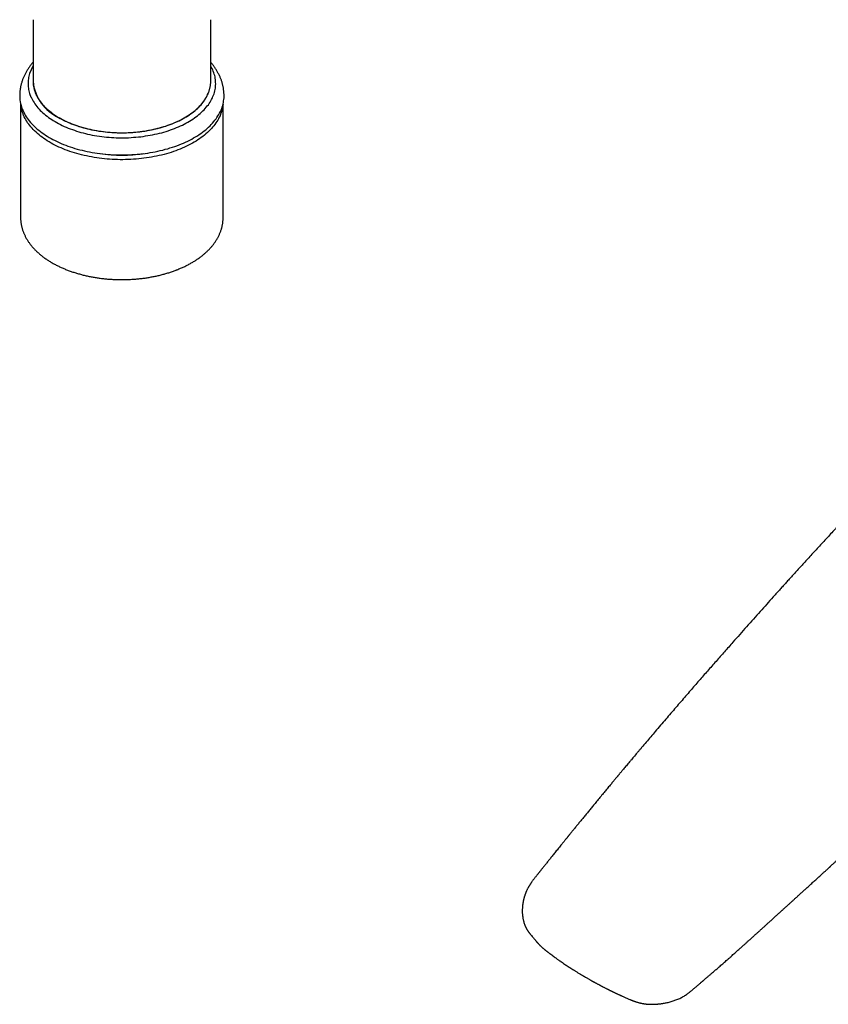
# Model space of a CAD drawing. Header units: millimetres. Extents: x 8 to 784, y 12 to 759.
# Tile 5 of 14: x 573 to 664, y 147 to 257. Entities that reach past the tile are written whole.
import ezdxf

# ---------------------------------------------------------------- set-up
doc = ezdxf.new("R2010")
doc.units = ezdxf.units.MM

msp = doc.modelspace()

# ---------------------------------------------------------------- linework, layer by layer
at = {"color": 7, "linetype": 'Continuous', "lineweight": 30}
for p, q in [((574.25, 257.47), (574.25, 250.53)), ((594.25, 250.53), (594.25, 257.47)), ((572.85, 248.02), (572.85, 235.24)), ((595.65, 235.24), (595.65, 248.02)), ((630.21, 154.6), (630.21, 154.61)), ((630.78, 153.92), (630.78, 153.93))]:
    msp.add_line(p, q, dxfattribs=at)
at = {"color": 7, "linetype": 'Continuous', "lineweight": 30, "flags": 128}
for points in [[(574.02, 248.75), (574.1, 248.59), (574.18, 248.44), (574.27, 248.29), (574.36, 248.14), (574.46, 247.99), (574.57, 247.84), (574.68, 247.7), (574.8, 247.55), (574.93, 247.41), (575.06, 247.27), (575.2, 247.14), (575.35, 247), (575.5, 246.87), (575.66, 246.74), (575.82, 246.61), (575.99, 246.48), (576.17, 246.36), (576.35, 246.24), (576.53, 246.12), (576.73, 246), (576.92, 245.89), (577.12, 245.78), (577.33, 245.68), (577.54, 245.57), (577.76, 245.47), (577.98, 245.38), (578.2, 245.28), (578.43, 245.19), (578.67, 245.11), (578.9, 245.03), (579.14, 244.95), (579.39, 244.87), (579.63, 244.8), (579.88, 244.73), (580.14, 244.67), (580.39, 244.61), (580.65, 244.55), (580.91, 244.5), (581.18, 244.45), (581.44, 244.41), (581.71, 244.37), (581.98, 244.33), (582.25, 244.3), (582.52, 244.27), (582.8, 244.25), (583.07, 244.23), (583.35, 244.21), (583.62, 244.2), (583.9, 244.19), (584.17, 244.19), (584.45, 244.19), (584.73, 244.19), (585, 244.2), (585.28, 244.22), (585.55, 244.24), (585.83, 244.26), (586.1, 244.28), (586.37, 244.31), (586.64, 244.35), (586.91, 244.39), (587.18, 244.43), (587.44, 244.47), (587.7, 244.52), (587.96, 244.58), (588.22, 244.64), (588.48, 244.7), (588.73, 244.76), (588.98, 244.83), (589.22, 244.91), (589.46, 244.98), (589.7, 245.07), (589.94, 245.15), (590.17, 245.24), (590.4, 245.33), (590.62, 245.42), (590.84, 245.52), (591.05, 245.62), (591.26, 245.73), (591.46, 245.83), (591.66, 245.95), (591.86, 246.06), (592.05, 246.18), (592.23, 246.29), (592.41, 246.42), (592.58, 246.54), (592.75, 246.67), (592.91, 246.8), (593.06, 246.93), (593.21, 247.06), (593.36, 247.2), (593.49, 247.34), (593.62, 247.48), (593.75, 247.62), (593.86, 247.77), (593.98, 247.91), (594.08, 248.06), (594.18, 248.21), (594.27, 248.36), (594.35, 248.51), (594.43, 248.67), (594.5, 248.82), (594.56, 248.98), (594.62, 249.13), (594.67, 249.29), (594.71, 249.45), (594.74, 249.61), (594.77, 249.77), (594.79, 249.93), (594.8, 250.08), (594.81, 250.24), (594.8, 250.4), (594.8, 250.56), (594.78, 250.72), (594.76, 250.88), (594.73, 251.04), (594.69, 251.2), (594.64, 251.36), (594.59, 251.51), (594.53, 251.67), (594.47, 251.82), (594.39, 251.98), (594.31, 252.13), (594.25, 252.25)], [(574.57, 249.07), (574.64, 248.93), (574.71, 248.78), (574.8, 248.64), (574.89, 248.5), (574.98, 248.36), (575.08, 248.22), (575.19, 248.08), (575.3, 247.94), (575.42, 247.81), (575.55, 247.68), (575.68, 247.55), (575.82, 247.42), (575.97, 247.29), (576.12, 247.17), (576.27, 247.05), (576.43, 246.93), (576.6, 246.81), (576.77, 246.7), (576.94, 246.58), (577.13, 246.48), (577.31, 246.37), (577.5, 246.27), (577.7, 246.17), (577.9, 246.07), (578.1, 245.97), (578.31, 245.88), (578.53, 245.79), (578.74, 245.71), (578.96, 245.63), (579.19, 245.55), (579.41, 245.47), (579.64, 245.4), (579.88, 245.34), (580.12, 245.27), (580.36, 245.21), (580.6, 245.15), (580.84, 245.1), (581.09, 245.05), (581.34, 245.01), (581.59, 244.96), (581.84, 244.93), (582.1, 244.89), (582.36, 244.86), (582.61, 244.83), (582.87, 244.81), (583.13, 244.79), (583.39, 244.78), (583.65, 244.77), (583.92, 244.76), (584.18, 244.76), (584.44, 244.76), (584.7, 244.76), (584.96, 244.77), (585.22, 244.78), (585.48, 244.8), (585.74, 244.82), (586, 244.85), (586.26, 244.87), (586.51, 244.91), (586.77, 244.94), (587.02, 244.98), (587.27, 245.03), (587.52, 245.07), (587.77, 245.13), (588.01, 245.18), (588.25, 245.24), (588.49, 245.3), (588.72, 245.37), (588.96, 245.44), (589.19, 245.51), (589.41, 245.59), (589.63, 245.67), (589.85, 245.75), (590.07, 245.84), (590.28, 245.93), (590.49, 246.02), (590.69, 246.11), (590.89, 246.21), (591.08, 246.32), (591.27, 246.42), (591.45, 246.53), (591.63, 246.64), (591.8, 246.75), (591.97, 246.87), (592.14, 246.98), (592.3, 247.1), (592.45, 247.23), (592.59, 247.35), (592.74, 247.48), (592.87, 247.61), (593, 247.74), (593.12, 247.87), (593.24, 248.01), (593.35, 248.15), (593.46, 248.28), (593.56, 248.42), (593.65, 248.57), (593.73, 248.71), (593.81, 248.85), (593.89, 249), (593.95, 249.14), (594.01, 249.29), (594.07, 249.44), (594.11, 249.59), (594.15, 249.74), (594.18, 249.89), (594.21, 250.04), (594.23, 250.19), (594.24, 250.34), (594.24, 250.49), (594.25, 250.53)], [(577.17, 246.45), (577.36, 246.34), (577.55, 246.24), (577.75, 246.14), (577.95, 246.04), (578.16, 245.95), (578.37, 245.86), (578.58, 245.77), (578.8, 245.69), (579.02, 245.61), (579.25, 245.53), (579.47, 245.46), (579.71, 245.39), (579.94, 245.32), (580.18, 245.26), (580.42, 245.2), (580.66, 245.14), (580.91, 245.09), (581.15, 245.04), (581.4, 244.99), (581.66, 244.95), (581.91, 244.92), (582.17, 244.88), (582.42, 244.85), (582.68, 244.83), (582.94, 244.81), (583.2, 244.79), (583.46, 244.77), (583.72, 244.76), (583.98, 244.76), (584.25, 244.76), (584.51, 244.76), (584.77, 244.76), (585.03, 244.77), (585.29, 244.79), (585.55, 244.81), (585.81, 244.83), (586.07, 244.85), (586.32, 244.88), (586.58, 244.92), (586.83, 244.95), (587.09, 244.99), (587.34, 245.04), (587.58, 245.09), (587.83, 245.14), (588.07, 245.2), (588.31, 245.26), (588.55, 245.32), (588.78, 245.39), (589.02, 245.46), (589.25, 245.53), (589.47, 245.61), (589.69, 245.69), (589.91, 245.77), (590.12, 245.86), (590.33, 245.95), (590.54, 246.04), (590.74, 246.14), (590.94, 246.24), (591.13, 246.34), (591.32, 246.45), (591.5, 246.56), (591.68, 246.67), (591.85, 246.78), (592.02, 246.9), (592.18, 247.02), (592.34, 247.14), (592.49, 247.26), (592.63, 247.39), (592.77, 247.51), (592.91, 247.64), (593.03, 247.77), (593.16, 247.91), (593.27, 248.04), (593.38, 248.18), (593.48, 248.32), (593.58, 248.46), (593.67, 248.6), (593.76, 248.75), (593.83, 248.89), (593.9, 249.04), (593.97, 249.18), (594.03, 249.33), (594.08, 249.48), (594.12, 249.63), (594.16, 249.78), (594.19, 249.93), (594.21, 250.08), (594.23, 250.23), (594.24, 250.38), (594.25, 250.53)], [(573.12, 247.22), (573.2, 247.05), (573.28, 246.89), (573.38, 246.72), (573.48, 246.56), (573.59, 246.4), (573.71, 246.24), (573.83, 246.08), (573.96, 245.92), (574.1, 245.77), (574.25, 245.62), (574.4, 245.47), (574.56, 245.32), (574.72, 245.17), (574.9, 245.03), (575.07, 244.89), (575.26, 244.75), (575.45, 244.62), (575.65, 244.49), (575.85, 244.36), (576.06, 244.23), (576.27, 244.11), (576.49, 243.99), (576.72, 243.88), (576.95, 243.77), (577.18, 243.66), (577.42, 243.55), (577.67, 243.45), (577.92, 243.35), (578.17, 243.26), (578.43, 243.17), (578.69, 243.08), (578.95, 243), (579.22, 242.92), (579.5, 242.85), (579.77, 242.78), (580.05, 242.71), (580.33, 242.65), (580.62, 242.6), (580.9, 242.54), (581.19, 242.5), (581.48, 242.45), (581.78, 242.41), (582.07, 242.38), (582.37, 242.35), (582.67, 242.32), (582.97, 242.3), (583.27, 242.28), (583.57, 242.27), (583.87, 242.26), (584.17, 242.26), (584.47, 242.26), (584.77, 242.26), (585.07, 242.27), (585.37, 242.29), (585.67, 242.31), (585.97, 242.33), (586.26, 242.36), (586.56, 242.39), (586.85, 242.43), (587.15, 242.47), (587.44, 242.52), (587.72, 242.57), (588.01, 242.62), (588.29, 242.68), (588.57, 242.75), (588.85, 242.81), (589.13, 242.89), (589.4, 242.96), (589.66, 243.04), (589.93, 243.12), (590.19, 243.21), (590.44, 243.3), (590.69, 243.4), (590.94, 243.5), (591.18, 243.6), (591.42, 243.71), (591.65, 243.82), (591.88, 243.93), (592.1, 244.05), (592.32, 244.17), (592.53, 244.29), (592.74, 244.42), (592.94, 244.55), (593.13, 244.68), (593.32, 244.82), (593.5, 244.96), (593.68, 245.1), (593.85, 245.24), (594.01, 245.39), (594.17, 245.54), (594.31, 245.69), (594.46, 245.84), (594.59, 246), (594.72, 246.16), (594.84, 246.31), (594.95, 246.48), (595.06, 246.64), (595.16, 246.8), (595.25, 246.97), (595.33, 247.13), (595.41, 247.3), (595.48, 247.47), (595.54, 247.64), (595.59, 247.81), (595.64, 247.99), (595.67, 248.16), (595.7, 248.33), (595.72, 248.5), (595.74, 248.68), (595.74, 248.85), (595.75, 248.88)], [(595.63, 247.96), (595.62, 247.86), (595.59, 247.68), (595.56, 247.51), (595.52, 247.34), (595.47, 247.17), (595.42, 247), (595.36, 246.83), (595.29, 246.67), (595.21, 246.5), (595.12, 246.33), (595.03, 246.17), (594.93, 246.01), (594.82, 245.85), (594.71, 245.69), (594.58, 245.53), (594.45, 245.38), (594.32, 245.22), (594.18, 245.07), (594.03, 244.92), (593.87, 244.78), (593.71, 244.63), (593.54, 244.49), (593.36, 244.35), (593.18, 244.22), (592.99, 244.08), (592.79, 243.95), (592.59, 243.82), (592.39, 243.7), (592.18, 243.58), (591.96, 243.46), (591.74, 243.34), (591.51, 243.23), (591.28, 243.12), (591.04, 243.02), (590.8, 242.92), (590.55, 242.82), (590.3, 242.73), (590.05, 242.64), (589.79, 242.55), (589.52, 242.47), (589.26, 242.39), (588.99, 242.32), (588.71, 242.25), (588.44, 242.18), (588.16, 242.12), (587.88, 242.07), (587.59, 242.01), (587.31, 241.97), (587.02, 241.92), (586.73, 241.88), (586.44, 241.85), (586.14, 241.82), (585.85, 241.79), (585.55, 241.77), (585.26, 241.75), (584.96, 241.74), (584.66, 241.73), (584.36, 241.72), (584.06, 241.72), (583.76, 241.73), (583.47, 241.74), (583.17, 241.75), (582.87, 241.77), (582.58, 241.79), (582.28, 241.82), (581.99, 241.85), (581.7, 241.89), (581.41, 241.93), (581.12, 241.98), (580.83, 242.03), (580.55, 242.08), (580.27, 242.14), (579.99, 242.2), (579.71, 242.27), (579.44, 242.34), (579.17, 242.41), (578.91, 242.49), (578.65, 242.57), (578.39, 242.66), (578.13, 242.75), (577.88, 242.84), (577.64, 242.94), (577.4, 243.04), (577.16, 243.15), (576.93, 243.26), (576.7, 243.37), (576.48, 243.48), (576.27, 243.6), (576.06, 243.73), (575.85, 243.85), (575.65, 243.98), (575.46, 244.11), (575.27, 244.25), (575.09, 244.38), (574.92, 244.52), (574.75, 244.66), (574.59, 244.81), (574.43, 244.96), (574.28, 245.11), (574.14, 245.26), (574.01, 245.41), (573.88, 245.57), (573.76, 245.72), (573.64, 245.88), (573.54, 246.04), (573.44, 246.21), (573.35, 246.37), (573.26, 246.54), (573.19, 246.7), (573.12, 246.87), (573.06, 247.04), (573, 247.21), (572.96, 247.38), (572.92, 247.55), (572.89, 247.72), (572.87, 247.89), (572.86, 247.96)]]:
    msp.add_lwpolyline(points, dxfattribs=at)
at = {"color": 7, "linetype": 'Continuous', "lineweight": 30}
for centre, radius, start, end in [((577.39, 250.29), 3.71, 148.1592, 204.6407), ((577.77, 250.55), 3.52, 180.3028, 204.7393), ((579.25, 251.03), 5.03, 185.7216, 245.5985), ((576.8, 248.92), 4.05, 180.5276, 204.7367), ((584.25, 260.23), 17.99, 262.2243, 277.7757)]:
    msp.add_arc(centre, radius, start, end, dxfattribs=at)
for points, knots in [([(574.25, 252.67), (574.23, 252.65), (574.16, 252.58), (574.07, 252.46), (573.96, 252.32), (573.85, 252.17), (573.75, 252.03), (573.65, 251.88), (573.55, 251.73), (573.47, 251.58), (573.38, 251.43), (573.31, 251.27), (573.23, 251.12), (573.17, 250.97), (573.1, 250.81), (573.05, 250.65), (572.99, 250.5), (572.95, 250.34), (572.9, 250.18), (572.87, 250.02), (572.83, 249.87), (572.81, 249.71), (572.78, 249.55), (572.77, 249.39), (572.75, 249.23), (572.75, 249.07), (572.74, 248.95), (572.75, 248.89), (572.75, 248.88)], [0, 0, 0, 0, 0.021075, 0.064071, 0.106847, 0.149393, 0.191702, 0.233767, 0.275585, 0.317153, 0.358473, 0.399548, 0.440381, 0.480979, 0.521351, 0.561506, 0.601457, 0.641215, 0.680795, 0.720212, 0.75948, 0.798617, 0.83764, 0.876566, 0.915412, 0.954198, 0.992941, 1, 1, 1, 1]), ([(595.74, 248.88), (595.74, 248.9), (595.75, 248.96), (595.74, 249.09), (595.73, 249.25), (595.72, 249.4), (595.7, 249.56), (595.68, 249.72), (595.65, 249.88), (595.62, 250.04), (595.58, 250.19), (595.54, 250.35), (595.49, 250.5), (595.44, 250.66), (595.39, 250.81), (595.32, 250.96), (595.27, 251.09), (595.21, 251.22), (595.14, 251.36), (595.06, 251.51), (594.98, 251.66), (594.89, 251.8), (594.8, 251.95), (594.7, 252.09), (594.6, 252.24), (594.49, 252.38), (594.37, 252.52), (594.29, 252.62), (594.25, 252.67), (594.25, 252.67)], [0, 0, 0, 0, 0.011193, 0.049906, 0.088613, 0.127331, 0.166078, 0.204874, 0.243736, 0.282681, 0.321728, 0.360894, 0.400194, 0.439645, 0.479261, 0.519057, 0.556547, 0.582107, 0.62249, 0.663024, 0.703786, 0.744781, 0.786014, 0.827487, 0.869201, 0.911154, 0.953343, 0.99576, 1, 1, 1, 1]), ([(572.85, 235.24), (572.85, 235.2), (572.85, 235.11), (572.85, 234.97), (572.86, 234.82), (572.88, 234.68), (572.9, 234.53), (572.93, 234.38), (572.96, 234.24), (572.99, 234.09), (573.03, 233.94), (573.08, 233.8), (573.13, 233.65), (573.19, 233.51), (573.25, 233.37), (573.31, 233.22), (573.38, 233.08), (573.45, 232.94), (573.53, 232.8), (573.62, 232.66), (573.71, 232.53), (573.8, 232.39), (573.9, 232.25), (574, 232.12), (574.11, 231.99), (574.22, 231.86), (574.34, 231.73), (574.46, 231.6), (574.59, 231.47), (574.72, 231.35), (574.85, 231.23), (574.99, 231.1), (575.14, 230.99), (575.28, 230.87), (575.43, 230.75), (575.59, 230.64), (575.75, 230.53), (575.91, 230.42), (576.08, 230.32), (576.24, 230.21), (576.42, 230.11), (576.59, 230.01), (576.77, 229.92), (576.96, 229.82), (577.14, 229.73), (577.33, 229.64), (577.52, 229.56), (577.72, 229.47), (577.91, 229.39), (578.11, 229.31), (578.31, 229.24), (578.52, 229.16), (578.73, 229.09), (578.94, 229.02), (579.15, 228.96), (579.36, 228.9), (579.58, 228.84), (579.79, 228.78), (580.01, 228.72), (580.23, 228.67), (580.46, 228.62), (580.68, 228.58), (580.91, 228.54), (581.13, 228.5), (581.36, 228.46), (581.59, 228.42), (581.82, 228.39), (582.05, 228.36), (582.29, 228.34), (582.52, 228.31), (582.75, 228.29), (582.99, 228.28), (583.22, 228.26), (583.46, 228.25), (583.69, 228.24), (583.93, 228.24), (584.17, 228.24), (584.4, 228.24), (584.64, 228.24), (584.88, 228.25), (585.11, 228.26), (585.35, 228.27), (585.58, 228.28), (585.82, 228.3), (586.05, 228.32), (586.28, 228.35), (586.51, 228.37), (586.75, 228.4), (586.98, 228.43), (587.21, 228.47), (587.43, 228.51), (587.66, 228.55), (587.89, 228.59), (588.11, 228.64), (588.33, 228.69), (588.55, 228.74), (588.77, 228.8), (588.99, 228.86), (589.2, 228.92), (589.41, 228.98), (589.63, 229.05), (589.83, 229.12), (590.04, 229.19), (590.21, 229.25), (590.32, 229.29), (590.36, 229.3)], [0, 0, 0, 0, 0.007374, 0.016534, 0.025696, 0.034864, 0.04404, 0.05323, 0.062437, 0.071664, 0.080914, 0.090191, 0.099496, 0.108832, 0.118202, 0.127606, 0.137046, 0.146522, 0.156036, 0.165586, 0.175173, 0.184795, 0.194453, 0.204143, 0.213865, 0.223617, 0.233397, 0.243202, 0.25303, 0.26288, 0.272748, 0.282632, 0.292531, 0.302442, 0.312363, 0.322292, 0.332228, 0.342169, 0.352113, 0.36206, 0.372008, 0.381955, 0.391902, 0.401847, 0.411789, 0.421728, 0.431664, 0.441597, 0.451525, 0.461449, 0.471369, 0.481284, 0.491195, 0.501101, 0.511003, 0.520901, 0.530794, 0.540683, 0.550567, 0.560448, 0.570325, 0.580199, 0.590069, 0.599936, 0.609799, 0.61966, 0.629518, 0.639374, 0.649228, 0.65908, 0.66893, 0.678778, 0.688626, 0.698472, 0.708317, 0.718162, 0.728007, 0.737851, 0.747695, 0.75754, 0.767386, 0.777232, 0.787079, 0.796927, 0.806777, 0.816628, 0.826482, 0.836337, 0.846195, 0.856056, 0.865919, 0.875785, 0.885655, 0.895528, 0.905405, 0.915286, 0.925171, 0.93506, 0.944953, 0.954851, 0.964754, 0.974662, 0.984574, 0.994492, 1, 1, 1, 1]), ([(590.36, 229.3), (590.39, 229.32), (590.49, 229.36), (590.66, 229.43), (590.86, 229.51), (591.05, 229.59), (591.24, 229.68), (591.43, 229.77), (591.61, 229.86), (591.79, 229.96), (591.97, 230.06), (592.15, 230.16), (592.32, 230.26), (592.49, 230.36), (592.65, 230.47), (592.81, 230.58), (592.97, 230.69), (593.12, 230.81), (593.27, 230.92), (593.42, 231.04), (593.56, 231.16), (593.7, 231.28), (593.83, 231.41), (593.96, 231.53), (594.09, 231.66), (594.21, 231.79), (594.32, 231.92), (594.43, 232.05), (594.54, 232.19), (594.64, 232.32), (594.74, 232.46), (594.83, 232.6), (594.92, 232.74), (595, 232.88), (595.08, 233.02), (595.15, 233.16), (595.22, 233.31), (595.28, 233.45), (595.34, 233.6), (595.39, 233.74), (595.44, 233.89), (595.48, 234.04), (595.52, 234.18), (595.55, 234.33), (595.58, 234.48), (595.6, 234.63), (595.62, 234.77), (595.63, 234.92), (595.64, 235.07), (595.65, 235.18), (595.64, 235.23), (595.64, 235.24)], [0, 0, 0, 0, 0.011383, 0.032843, 0.054314, 0.075796, 0.097287, 0.118788, 0.140298, 0.161816, 0.18334, 0.204871, 0.226406, 0.247944, 0.269482, 0.291018, 0.312549, 0.334072, 0.355584, 0.377082, 0.39856, 0.420015, 0.441443, 0.462839, 0.484198, 0.505514, 0.526782, 0.547998, 0.569156, 0.590251, 0.61128, 0.632237, 0.653119, 0.673923, 0.694648, 0.715291, 0.735851, 0.75633, 0.776728, 0.797048, 0.817291, 0.837462, 0.857566, 0.877608, 0.897594, 0.91753, 0.937424, 0.957283, 0.977115, 0.996929, 1, 1, 1, 1]), ([(707.95, 225.83), (707.89, 225.86), (707.77, 225.93), (707.59, 226.03), (707.42, 226.12), (707.26, 226.2), (707.12, 226.27), (707, 226.33), (706.89, 226.39), (706.79, 226.43), (706.71, 226.47), (706.64, 226.51), (706.59, 226.53), (706.54, 226.55), (706.51, 226.57), (706.48, 226.58), (706.44, 226.59), (706.4, 226.61), (706.34, 226.64), (706.27, 226.67), (706.19, 226.71), (705.96, 226.8), (705.6, 226.95), (705.23, 227.09), (704.97, 227.18), (704.85, 227.22), (704.73, 227.26), (704.64, 227.29), (704.56, 227.32), (704.49, 227.34), (704.44, 227.36), (704.4, 227.37), (704.36, 227.38), (704.31, 227.4), (704.24, 227.42), (704.16, 227.44), (704.05, 227.48), (703.93, 227.51), (703.8, 227.55), (703.64, 227.59), (703.45, 227.64), (703.23, 227.7), (703.02, 227.75), (702.82, 227.79), (702.6, 227.84), (702.34, 227.89), (702.11, 227.94), (701.94, 227.97), (701.85, 227.98), (701.76, 228), (701.68, 228.01), (701.62, 228.02), (701.58, 228.03), (701.55, 228.03), (701.53, 228.04), (701.51, 228.04), (701.48, 228.04), (701.44, 228.05), (701.38, 228.06), (701.3, 228.07), (701.21, 228.08), (701.11, 228.1), (701, 228.11), (700.89, 228.13), (700.77, 228.14), (700.65, 228.16), (700.53, 228.17), (700.35, 228.19), (700.09, 228.21), (699.74, 228.24), (699.37, 228.27), (698.98, 228.28), (698.52, 228.3), (698, 228.3), (697.57, 228.3), (697.3, 228.29), (697.17, 228.28), (697.04, 228.28), (696.93, 228.27), (696.83, 228.27), (696.74, 228.26), (696.67, 228.26), (696.62, 228.25), (696.58, 228.25), (696.55, 228.25), (696.52, 228.25), (696.49, 228.25), (696.44, 228.24), (696.38, 228.24), (696.29, 228.23), (696.17, 228.22), (696.01, 228.21), (695.8, 228.19), (695.59, 228.17), (695.37, 228.15), (695.14, 228.12), (694.9, 228.09), (694.65, 228.06), (694.38, 228.02), (694.1, 227.98), (693.82, 227.93), (693.55, 227.88), (693.27, 227.83), (693, 227.77), (692.73, 227.72), (692.42, 227.65), (692.07, 227.57), (691.69, 227.47), (691.31, 227.37), (690.94, 227.27), (690.57, 227.17), (690.22, 227.06), (689.89, 226.95), (689.6, 226.86), (689.33, 226.76), (689.09, 226.68), (688.84, 226.59), (688.59, 226.5), (688.34, 226.4), (688.02, 226.28), (687.65, 226.13), (687.21, 225.94), (686.78, 225.75), (686.36, 225.55), (685.94, 225.36), (685.52, 225.15), (685.09, 224.93), (684.65, 224.69), (684.21, 224.45), (683.77, 224.19), (683.32, 223.92), (682.86, 223.63), (682.37, 223.32), (681.88, 222.98), (681.4, 222.64), (680.92, 222.29), (680.45, 221.93), (679.99, 221.56), (679.54, 221.19), (679.1, 220.8), (678.67, 220.41), (678.25, 220.02), (677.84, 219.61), (677.45, 219.2), (677.1, 218.83), (676.82, 218.51), (676.58, 218.24), (676.36, 217.97), (676.15, 217.71), (675.94, 217.46), (675.74, 217.19), (675.54, 216.92), (675.33, 216.63), (675.14, 216.36), (674.97, 216.1), (674.8, 215.85), (674.65, 215.61), (674.51, 215.38), (674.38, 215.16), (674.26, 214.96), (674.14, 214.76), (674.04, 214.57), (673.94, 214.39), (673.86, 214.23), (673.78, 214.09), (673.73, 213.97), (673.68, 213.89), (673.66, 213.83), (673.64, 213.79), (673.62, 213.76), (673.61, 213.73), (673.59, 213.7), (673.57, 213.66), (673.54, 213.6), (673.51, 213.52), (673.47, 213.43), (673.42, 213.33), (673.36, 213.21), (673.29, 213.03), (673.19, 212.81), (673.09, 212.55), (672.99, 212.3), (672.91, 212.06), (672.83, 211.83), (672.75, 211.61), (672.68, 211.38), (672.61, 211.14), (672.54, 210.89), (672.47, 210.66), (672.41, 210.48), (672.37, 210.36), (672.35, 210.29), (672.33, 210.22), (672.3, 210.16), (672.28, 210.09), (672.25, 210.02), (672.22, 209.95), (672.19, 209.86), (672.14, 209.75), (672.09, 209.63), (672.03, 209.5), (671.97, 209.37), (671.92, 209.25), (671.87, 209.16), (671.84, 209.09), (671.81, 209.03), (671.78, 208.98), (671.76, 208.93), (671.74, 208.89), (671.71, 208.83), (671.68, 208.77), (671.64, 208.7), (671.59, 208.61), (671.55, 208.53), (671.5, 208.44), (671.45, 208.36), (671.36, 208.2), (671.22, 207.97), (671.03, 207.66), (670.82, 207.35), (670.64, 207.08), (670.48, 206.86), (670.36, 206.68), (670.23, 206.51), (670.1, 206.34), (669.97, 206.17), (669.84, 205.99), (669.7, 205.82), (669.56, 205.65), (669.43, 205.49), (669.31, 205.35), (669.2, 205.22), (669.09, 205.1), (669, 205), (668.92, 204.91), (668.85, 204.84), (668.8, 204.77), (668.75, 204.72), (668.7, 204.66), (668.64, 204.6), (668.59, 204.55), (668.53, 204.48), (668.45, 204.4), (668.36, 204.3), (668.26, 204.19), (668.15, 204.07), (668.03, 203.95), (667.9, 203.81), (667.77, 203.66), (667.61, 203.5), (667.44, 203.32), (667.25, 203.11), (667.05, 202.9), (666.83, 202.67), (666.61, 202.43), (666.37, 202.17), (666.13, 201.91), (665.88, 201.65), (665.63, 201.38), (665.37, 201.1), (665.1, 200.81), (664.82, 200.5), (664.46, 200.11), (664.01, 199.63), (663.5, 199.07), (662.99, 198.52), (662.5, 197.99), (662.02, 197.47), (661.56, 196.96), (661.12, 196.47), (660.68, 196), (660.27, 195.55), (659.88, 195.12), (659.52, 194.72), (659.17, 194.34), (658.83, 193.96), (658.49, 193.59), (658.17, 193.23), (657.85, 192.88), (657.4, 192.38), (656.81, 191.72), (656.07, 190.89), (655.31, 190.05), (654.55, 189.19), (653.78, 188.32), (652.95, 187.38), (652.06, 186.37), (651.11, 185.29), (650.15, 184.21), (649.19, 183.11), (648.37, 182.17), (647.69, 181.38), (647.14, 180.75), (646.59, 180.1), (646.02, 179.45), (645.45, 178.78), (644.86, 178.1), (644.3, 177.44), (643.77, 176.81), (643.25, 176.2), (642.84, 175.72), (642.53, 175.35), (642.33, 175.11), (642.13, 174.88), (641.94, 174.65), (641.76, 174.44), (641.57, 174.22), (641.39, 174), (641.2, 173.77), (641.03, 173.56), (640.86, 173.37), (640.71, 173.18), (640.58, 173.03), (640.47, 172.9), (640.38, 172.8), (640.3, 172.7), (640.23, 172.62), (640.17, 172.54), (640.12, 172.48), (640.07, 172.43), (640.04, 172.38), (639.99, 172.33), (639.94, 172.27), (639.87, 172.19), (639.79, 172.09), (639.7, 171.98), (639.59, 171.85), (639.46, 171.7), (639.33, 171.53), (639.18, 171.36), (639.02, 171.16), (638.85, 170.96), (638.68, 170.75), (638.5, 170.53), (638.32, 170.32), (638.13, 170.09), (637.95, 169.87), (637.76, 169.64), (637.58, 169.43), (637.36, 169.15), (637.09, 168.83), (636.79, 168.46), (636.49, 168.09), (636.19, 167.73), (635.9, 167.38), (635.62, 167.04), (635.36, 166.71), (635.11, 166.41), (634.89, 166.13), (634.73, 165.94), (634.63, 165.82), (634.58, 165.76), (634.54, 165.7), (634.5, 165.66), (634.48, 165.62), (634.45, 165.6), (634.44, 165.58), (634.42, 165.56), (634.41, 165.54), (634.38, 165.51), (634.36, 165.48), (634.32, 165.43), (634.28, 165.38), (634.22, 165.31), (634.16, 165.24), (634.09, 165.15), (634, 165.03), (633.89, 164.9), (633.78, 164.76), (633.58, 164.52), (633.31, 164.19), (632.98, 163.77), (632.73, 163.46), (632.53, 163.22), (632.4, 163.05), (632.27, 162.89), (632.14, 162.73), (632.02, 162.57), (631.89, 162.41), (631.77, 162.26), (631.65, 162.11), (631.54, 161.97), (631.45, 161.86), (631.39, 161.78), (631.34, 161.72), (631.3, 161.67), (631.26, 161.63), (631.24, 161.59), (631.21, 161.57), (631.19, 161.53), (631.15, 161.49), (631.11, 161.44), (631.05, 161.36), (630.99, 161.28), (630.91, 161.18), (630.82, 161.07), (630.73, 160.96), (630.64, 160.84), (630.55, 160.73), (630.47, 160.61), (630.39, 160.51), (630.33, 160.41), (630.28, 160.34), (630.24, 160.29), (630.22, 160.25), (630.19, 160.22), (630.17, 160.18), (630.15, 160.15), (630.13, 160.12), (630.11, 160.08), (630.08, 160.03), (630.04, 159.97), (630, 159.9), (629.95, 159.81), (629.9, 159.71), (629.85, 159.61), (629.8, 159.5), (629.76, 159.41), (629.73, 159.34), (629.71, 159.29), (629.69, 159.25), (629.68, 159.21), (629.66, 159.16), (629.64, 159.1), (629.61, 159.02), (629.58, 158.93), (629.55, 158.84), (629.52, 158.76), (629.5, 158.69), (629.49, 158.63), (629.47, 158.58), (629.46, 158.52), (629.44, 158.44), (629.42, 158.35), (629.4, 158.24), (629.38, 158.14), (629.37, 158.04), (629.35, 157.96), (629.34, 157.88), (629.34, 157.81), (629.33, 157.71), (629.32, 157.59), (629.31, 157.44), (629.31, 157.28), (629.31, 157.13), (629.31, 156.97), (629.32, 156.83), (629.33, 156.73), (629.34, 156.66), (629.35, 156.59), (629.36, 156.53), (629.37, 156.46), (629.38, 156.36), (629.4, 156.26), (629.43, 156.14), (629.46, 156.02), (629.5, 155.9), (629.53, 155.79), (629.56, 155.7), (629.59, 155.63), (629.61, 155.58), (629.63, 155.54), (629.65, 155.49), (629.67, 155.44), (629.69, 155.4), (629.72, 155.35), (629.74, 155.29), (629.77, 155.24), (629.81, 155.18), (629.84, 155.12), (629.88, 155.06), (629.91, 155.01), (629.94, 154.97), (629.96, 154.93), (629.99, 154.89), (630.01, 154.86), (630.03, 154.84), (630.05, 154.81), (630.07, 154.78), (630.1, 154.75), (630.13, 154.7), (630.17, 154.66), (630.2, 154.62), (630.21, 154.61)], [0, 0, 0, 0, 0.002075, 0.004019, 0.005807, 0.007438, 0.008913, 0.010232, 0.011394, 0.012399, 0.013248, 0.013943, 0.014483, 0.014926, 0.015271, 0.015534, 0.015853, 0.016265, 0.016869, 0.017602, 0.018464, 0.019454, 0.02429, 0.029212, 0.030456, 0.031693, 0.032806, 0.033761, 0.034488, 0.035087, 0.035557, 0.0359, 0.036253, 0.036737, 0.037354, 0.038186, 0.039177, 0.040328, 0.041565, 0.042774, 0.044861, 0.046855, 0.048756, 0.050564, 0.052333, 0.054908, 0.057599, 0.058469, 0.059348, 0.060143, 0.060807, 0.061339, 0.061683, 0.061936, 0.062106, 0.0623, 0.062546, 0.062845, 0.06342, 0.064126, 0.064961, 0.065803, 0.066745, 0.067764, 0.068788, 0.069812, 0.070836, 0.07186, 0.074674, 0.077487, 0.080833, 0.084177, 0.087503, 0.092415, 0.097233, 0.098302, 0.099366, 0.100425, 0.101411, 0.102267, 0.102995, 0.103593, 0.103993, 0.104303, 0.104525, 0.104744, 0.105012, 0.105329, 0.105924, 0.10664, 0.107438, 0.108978, 0.110664, 0.112496, 0.114255, 0.116131, 0.118124, 0.120232, 0.122458, 0.124799, 0.127023, 0.129339, 0.131648, 0.133911, 0.136127, 0.138296, 0.141609, 0.144807, 0.147889, 0.151064, 0.154108, 0.157019, 0.159799, 0.162447, 0.164553, 0.166583, 0.16865, 0.170777, 0.172965, 0.175213, 0.178868, 0.182671, 0.186623, 0.190173, 0.193834, 0.197606, 0.201489, 0.205482, 0.209511, 0.213646, 0.217878, 0.222131, 0.226966, 0.231803, 0.236642, 0.241484, 0.246328, 0.251175, 0.256023, 0.260874, 0.265744, 0.270617, 0.275492, 0.28037, 0.28525, 0.288445, 0.291586, 0.29464, 0.29761, 0.300494, 0.303293, 0.306539, 0.309663, 0.312665, 0.315546, 0.318304, 0.320896, 0.32337, 0.325727, 0.327967, 0.33012, 0.332131, 0.333997, 0.335719, 0.337297, 0.338731, 0.339385, 0.34, 0.340502, 0.340728, 0.340952, 0.341278, 0.341711, 0.342366, 0.343171, 0.344127, 0.345234, 0.346492, 0.3479, 0.350767, 0.353519, 0.356157, 0.35868, 0.36109, 0.363385, 0.365567, 0.368426, 0.371166, 0.373795, 0.376303, 0.37716, 0.377997, 0.378813, 0.379601, 0.38036, 0.381141, 0.382019, 0.382997, 0.384366, 0.385806, 0.387273, 0.388768, 0.39029, 0.391215, 0.392021, 0.392704, 0.393264, 0.393707, 0.394191, 0.394783, 0.395483, 0.396332, 0.397263, 0.398204, 0.399152, 0.400107, 0.40107, 0.404408, 0.407833, 0.411347, 0.414949, 0.416871, 0.418817, 0.420788, 0.422783, 0.42473, 0.426577, 0.428686, 0.430646, 0.432458, 0.434122, 0.435637, 0.437005, 0.438225, 0.439297, 0.440134, 0.440852, 0.441498, 0.442148, 0.442805, 0.443477, 0.444163, 0.445263, 0.446415, 0.447676, 0.449053, 0.450545, 0.452154, 0.453878, 0.455719, 0.457966, 0.460367, 0.46292, 0.465625, 0.468482, 0.471492, 0.474654, 0.477686, 0.480846, 0.484135, 0.487551, 0.491096, 0.494752, 0.501442, 0.507985, 0.514382, 0.520631, 0.526734, 0.532586, 0.538296, 0.543864, 0.549291, 0.554017, 0.55863, 0.56313, 0.567518, 0.571793, 0.575955, 0.580004, 0.583948, 0.593364, 0.602916, 0.612605, 0.622429, 0.632391, 0.642488, 0.654748, 0.667085, 0.679494, 0.691978, 0.704534, 0.711614, 0.718769, 0.726053, 0.733468, 0.741012, 0.748686, 0.756491, 0.763177, 0.769956, 0.776828, 0.779554, 0.782261, 0.784872, 0.787382, 0.78979, 0.792097, 0.794727, 0.797212, 0.799551, 0.801746, 0.803795, 0.8057, 0.8069, 0.808035, 0.809104, 0.810104, 0.810964, 0.811655, 0.812177, 0.81259, 0.813164, 0.813898, 0.814778, 0.815737, 0.817098, 0.81858, 0.820182, 0.822032, 0.82402, 0.826146, 0.828411, 0.830814, 0.833119, 0.835538, 0.838056, 0.840554, 0.843009, 0.845421, 0.84779, 0.85202, 0.856105, 0.860044, 0.864103, 0.867994, 0.871718, 0.8753, 0.87876, 0.881592, 0.884336, 0.88504, 0.885706, 0.886281, 0.886764, 0.887155, 0.887454, 0.887661, 0.88782, 0.888046, 0.888344, 0.888714, 0.889155, 0.889767, 0.890479, 0.891291, 0.892202, 0.893506, 0.894973, 0.896544, 0.898112, 0.902996, 0.907299, 0.91155, 0.913337, 0.915115, 0.916883, 0.918641, 0.920369, 0.921995, 0.923773, 0.925401, 0.926879, 0.928207, 0.928885, 0.929516, 0.930096, 0.930596, 0.930925, 0.9312, 0.931504, 0.931954, 0.932563, 0.933325, 0.934239, 0.935306, 0.936523, 0.937747, 0.93889, 0.940245, 0.941467, 0.942554, 0.943507, 0.944327, 0.94473, 0.94511, 0.945472, 0.945816, 0.946141, 0.946448, 0.946799, 0.947285, 0.947913, 0.948667, 0.949412, 0.950501, 0.951491, 0.95254, 0.953448, 0.954219, 0.95458, 0.9549, 0.955243, 0.955697, 0.956265, 0.957131, 0.957969, 0.958762, 0.959561, 0.96025, 0.960798, 0.961238, 0.961734, 0.962459, 0.963305, 0.96429, 0.965424, 0.966214, 0.967031, 0.967773, 0.968432, 0.969044, 0.970491, 0.97191, 0.973324, 0.974821, 0.976394, 0.977943, 0.978732, 0.97942, 0.979997, 0.980563, 0.981205, 0.982158, 0.983222, 0.984373, 0.985597, 0.986757, 0.98784, 0.988925, 0.989458, 0.989904, 0.990326, 0.990801, 0.991307, 0.991812, 0.992304, 0.992809, 0.993392, 0.994063, 0.994766, 0.995304, 0.995801, 0.996219, 0.996683, 0.997081, 0.997384, 0.997629, 0.997885, 0.998197, 0.99857, 0.999016, 0.999543, 1, 1, 1, 1]), ([(636.51, 149.72), (636.55, 149.69), (636.64, 149.65), (636.76, 149.58), (636.87, 149.51), (636.98, 149.45), (637.07, 149.4), (637.15, 149.36), (637.22, 149.32), (637.28, 149.28), (637.33, 149.26), (637.37, 149.23), (637.42, 149.21), (637.46, 149.18), (637.52, 149.15), (637.6, 149.11), (637.69, 149.06), (637.8, 149), (637.9, 148.94), (637.99, 148.9), (638.06, 148.86), (638.11, 148.83), (638.15, 148.81), (638.19, 148.79), (638.23, 148.77), (638.27, 148.75), (638.35, 148.71), (638.44, 148.66), (638.55, 148.6), (638.66, 148.55), (638.76, 148.5), (638.84, 148.45), (638.91, 148.42), (638.96, 148.39), (639.01, 148.37), (639.05, 148.35), (639.09, 148.33), (639.13, 148.31), (639.17, 148.29), (639.23, 148.26), (639.3, 148.23), (639.37, 148.2), (639.43, 148.16), (639.5, 148.13), (639.58, 148.09), (639.67, 148.05), (639.76, 148), (639.86, 147.96), (639.96, 147.91), (640.07, 147.86), (640.17, 147.81), (640.27, 147.77), (640.38, 147.72), (640.48, 147.67), (640.6, 147.62), (640.74, 147.56), (640.89, 147.49), (641.06, 147.42), (641.23, 147.34), (641.37, 147.28), (641.48, 147.24), (641.57, 147.2), (641.65, 147.17), (641.72, 147.14), (641.78, 147.12), (641.84, 147.1), (641.89, 147.08), (641.94, 147.06), (642.01, 147.03), (642.09, 147), (642.18, 146.98), (642.28, 146.94), (642.39, 146.92), (642.5, 146.89), (642.58, 146.87), (642.66, 146.85), (642.74, 146.83), (642.83, 146.81), (642.93, 146.8), (643.01, 146.78), (643.1, 146.77), (643.18, 146.76), (643.26, 146.75), (643.35, 146.74), (643.44, 146.74), (643.55, 146.73), (643.66, 146.72), (643.77, 146.72), (643.88, 146.72), (643.98, 146.72), (644.07, 146.72), (644.15, 146.72), (644.23, 146.73), (644.29, 146.73), (644.35, 146.73), (644.42, 146.74), (644.49, 146.74), (644.57, 146.75), (644.67, 146.76), (644.78, 146.77), (644.9, 146.79), (645.05, 146.81), (645.22, 146.83), (645.41, 146.87), (645.61, 146.91), (645.83, 146.96), (646.05, 147.02), (646.27, 147.09), (646.49, 147.17), (646.7, 147.25), (646.92, 147.34), (647.13, 147.44), (647.33, 147.54), (647.52, 147.65), (647.69, 147.75), (647.84, 147.86), (647.98, 147.95), (648.1, 148.05), (648.21, 148.14), (648.32, 148.23), (648.43, 148.32), (648.53, 148.41), (648.63, 148.49), (648.72, 148.56), (648.81, 148.64), (648.91, 148.73), (649.01, 148.82), (649.12, 148.91), (649.23, 149), (649.35, 149.1), (649.44, 149.19), (649.51, 149.25), (649.55, 149.28), (649.58, 149.31), (649.6, 149.32), (649.62, 149.33), (649.62, 149.34), (649.64, 149.35), (649.67, 149.38), (649.72, 149.42), (649.78, 149.48), (649.86, 149.54), (649.94, 149.61), (650.03, 149.69), (650.13, 149.78), (650.25, 149.88), (650.37, 149.99), (650.51, 150.1), (650.66, 150.23), (650.81, 150.37), (650.98, 150.51), (651.14, 150.65), (651.31, 150.8), (651.48, 150.95), (651.67, 151.11), (651.86, 151.28), (652.06, 151.45), (652.26, 151.63), (652.48, 151.82), (652.7, 152.01), (652.91, 152.21), (653.12, 152.39), (653.31, 152.56), (653.49, 152.72), (653.66, 152.87), (653.82, 153.02), (653.98, 153.15), (654.13, 153.29), (654.27, 153.41), (654.39, 153.52), (654.51, 153.63), (654.63, 153.73), (654.74, 153.84), (654.84, 153.93), (654.93, 154.01), (655, 154.07), (655.06, 154.13), (655.12, 154.18), (655.19, 154.24), (655.27, 154.32), (655.36, 154.4), (655.45, 154.48), (655.54, 154.56), (655.64, 154.64), (655.74, 154.74), (655.85, 154.84), (655.97, 154.94), (656.1, 155.06), (656.21, 155.17), (656.31, 155.26), (656.39, 155.33), (656.47, 155.4), (656.55, 155.47), (656.62, 155.54), (656.68, 155.59), (656.72, 155.63), (656.76, 155.66), (656.78, 155.68), (656.81, 155.71), (656.84, 155.74), (656.89, 155.78), (656.96, 155.84), (657.04, 155.91), (657.12, 155.99), (657.21, 156.08), (657.3, 156.16), (657.42, 156.26), (657.55, 156.38), (657.7, 156.52), (657.85, 156.65), (657.99, 156.78), (658.12, 156.9), (658.22, 156.99), (658.3, 157.06), (658.35, 157.1), (658.38, 157.14), (658.42, 157.17), (658.46, 157.21), (658.52, 157.26), (658.59, 157.33), (658.68, 157.4), (658.77, 157.49), (658.87, 157.58), (659.03, 157.72), (659.24, 157.91), (659.49, 158.14), (659.74, 158.37), (660, 158.61), (660.27, 158.85), (660.55, 159.11), (660.85, 159.38), (661.15, 159.65), (661.47, 159.94), (661.8, 160.25), (662.09, 160.51), (662.33, 160.73), (662.51, 160.89), (662.69, 161.06), (662.86, 161.21), (663.02, 161.35), (663.16, 161.49), (663.29, 161.6), (663.41, 161.71), (663.52, 161.81), (663.61, 161.9), (663.69, 161.97), (663.76, 162.04), (663.82, 162.09), (663.86, 162.13), (663.89, 162.15), (663.91, 162.17), (663.93, 162.19), (663.96, 162.21), (664, 162.25), (664.05, 162.3), (664.12, 162.36), (664.2, 162.43), (664.28, 162.51), (664.37, 162.59), (664.48, 162.69), (664.59, 162.79), (664.71, 162.9), (664.85, 163.03), (665, 163.16), (665.16, 163.31), (665.33, 163.47), (665.52, 163.64), (665.72, 163.82), (666.02, 164.1), (666.42, 164.46), (666.95, 164.94), (667.5, 165.44), (668.07, 165.97), (668.62, 166.47), (669.15, 166.95), (669.67, 167.42), (670.17, 167.88), (670.65, 168.31), (671.1, 168.72), (671.43, 169.02), (671.68, 169.25), (671.83, 169.39), (671.98, 169.52), (672.12, 169.65), (672.26, 169.77), (672.39, 169.89), (672.51, 169.99), (672.61, 170.09), (672.71, 170.17), (672.79, 170.25), (672.86, 170.31), (672.91, 170.36), (672.95, 170.4), (672.99, 170.43), (673.02, 170.46), (673.06, 170.49), (673.1, 170.53), (673.16, 170.58), (673.22, 170.63), (673.29, 170.7), (673.37, 170.77), (673.46, 170.85), (673.56, 170.94), (673.66, 171.03), (673.86, 171.21), (674.27, 171.58), (674.76, 172.02), (675.23, 172.44), (675.57, 172.74), (675.9, 173.04), (676.21, 173.31), (676.48, 173.56), (676.73, 173.78), (676.99, 174.01), (677.26, 174.25), (677.55, 174.51), (677.84, 174.77), (678.13, 175.03), (678.44, 175.3), (678.75, 175.58), (679.07, 175.87), (679.42, 176.18), (679.8, 176.52), (680.22, 176.89), (680.64, 177.28), (681.08, 177.67), (681.54, 178.08), (682.01, 178.5), (682.48, 178.92), (682.94, 179.35), (683.41, 179.77), (683.89, 180.2), (684.38, 180.65), (684.88, 181.1), (685.39, 181.57), (685.92, 182.05), (686.45, 182.54), (687, 183.05), (687.55, 183.56), (688.12, 184.09), (688.69, 184.62), (689.25, 185.15), (689.82, 185.68), (690.3, 186.15), (690.6, 186.43), (690.71, 186.53)], [0, 0, 0, 0, 0.002357, 0.004609, 0.006731, 0.008628, 0.010286, 0.011701, 0.012885, 0.013964, 0.014925, 0.015765, 0.016341, 0.017127, 0.018127, 0.019323, 0.021446, 0.023374, 0.025102, 0.026624, 0.027959, 0.028735, 0.029433, 0.030051, 0.030655, 0.031473, 0.032526, 0.034489, 0.036426, 0.038276, 0.040038, 0.041701, 0.042692, 0.043589, 0.04439, 0.045096, 0.045704, 0.046359, 0.047127, 0.048089, 0.049246, 0.050491, 0.051683, 0.052821, 0.053903, 0.055739, 0.057383, 0.05884, 0.060769, 0.062597, 0.064322, 0.065997, 0.067713, 0.069487, 0.071433, 0.073804, 0.076424, 0.079283, 0.082187, 0.085069, 0.086426, 0.087778, 0.089124, 0.090363, 0.09135, 0.092086, 0.09277, 0.093587, 0.094607, 0.095886, 0.097267, 0.0985, 0.100229, 0.101742, 0.1031, 0.104033, 0.105129, 0.106471, 0.107807, 0.108986, 0.110139, 0.111291, 0.112366, 0.113577, 0.114868, 0.116344, 0.117909, 0.119502, 0.121123, 0.122384, 0.123586, 0.124729, 0.125812, 0.126744, 0.127472, 0.128323, 0.129309, 0.130474, 0.131818, 0.133343, 0.135046, 0.136866, 0.139415, 0.142117, 0.144973, 0.147982, 0.151144, 0.154459, 0.157422, 0.160497, 0.163679, 0.166921, 0.170016, 0.172936, 0.175679, 0.178204, 0.180559, 0.182745, 0.184763, 0.186615, 0.188796, 0.190711, 0.192371, 0.193988, 0.195718, 0.197574, 0.199553, 0.201653, 0.203722, 0.205938, 0.208312, 0.209147, 0.209926, 0.210507, 0.210886, 0.211068, 0.211199, 0.211357, 0.21202, 0.21294, 0.214114, 0.215541, 0.217058, 0.21878, 0.220717, 0.22288, 0.225265, 0.227821, 0.230585, 0.233556, 0.236731, 0.239734, 0.242894, 0.24621, 0.249678, 0.253297, 0.257065, 0.26098, 0.264951, 0.269284, 0.273388, 0.277269, 0.280929, 0.284373, 0.287603, 0.290624, 0.293706, 0.296539, 0.299126, 0.301469, 0.30357, 0.305978, 0.308144, 0.310068, 0.311752, 0.313197, 0.314089, 0.315235, 0.31664, 0.318189, 0.319867, 0.321673, 0.323324, 0.325068, 0.326961, 0.329052, 0.331339, 0.333823, 0.336501, 0.337951, 0.339453, 0.341005, 0.342574, 0.34394, 0.345066, 0.345907, 0.346535, 0.346958, 0.347391, 0.347937, 0.348945, 0.350197, 0.351692, 0.353412, 0.355155, 0.356867, 0.358548, 0.361551, 0.36445, 0.367247, 0.369911, 0.372435, 0.374817, 0.375851, 0.376742, 0.377487, 0.378088, 0.378647, 0.379869, 0.381305, 0.382956, 0.384819, 0.386782, 0.388777, 0.393611, 0.39863, 0.403358, 0.40825, 0.413384, 0.41878, 0.424443, 0.430264, 0.436345, 0.442688, 0.449295, 0.452816, 0.456406, 0.459876, 0.463115, 0.466121, 0.468847, 0.471346, 0.473618, 0.475662, 0.477478, 0.479065, 0.480423, 0.48155, 0.482268, 0.482796, 0.483132, 0.483412, 0.484016, 0.484834, 0.485866, 0.487114, 0.488577, 0.490256, 0.492037, 0.494011, 0.496177, 0.498536, 0.501089, 0.504008, 0.507146, 0.510503, 0.51408, 0.517877, 0.521894, 0.531562, 0.541103, 0.552287, 0.563279, 0.574071, 0.584182, 0.594103, 0.60383, 0.61336, 0.621581, 0.629646, 0.632769, 0.635758, 0.638561, 0.641179, 0.643929, 0.64644, 0.648713, 0.650747, 0.652544, 0.654103, 0.655424, 0.656509, 0.657267, 0.657842, 0.658392, 0.659206, 0.660035, 0.66103, 0.662191, 0.663518, 0.665089, 0.666843, 0.668767, 0.670732, 0.672701, 0.680485, 0.694567, 0.700931, 0.707341, 0.713799, 0.720314, 0.724845, 0.729606, 0.734598, 0.73982, 0.745272, 0.750954, 0.756521, 0.762293, 0.768269, 0.774449, 0.780833, 0.788474, 0.796388, 0.804576, 0.813039, 0.821776, 0.830788, 0.840076, 0.848833, 0.857821, 0.867042, 0.876495, 0.88618, 0.896096, 0.906244, 0.916624, 0.927234, 0.938074, 0.949143, 0.960439, 0.971299, 0.98236, 0.993621, 1, 1, 1, 1]), ([(630.21, 154.6), (630.3, 154.5), (630.44, 154.33), (630.63, 154.11), (630.73, 153.99), (630.78, 153.92)], [0, 0, 0, 0, 0.465188, 0.714904, 1, 1, 1, 1]), ([(630.78, 153.92), (630.79, 153.91), (630.81, 153.89), (630.84, 153.85), (630.87, 153.82), (630.89, 153.79), (630.91, 153.78), (630.92, 153.76), (630.94, 153.74), (630.95, 153.72), (630.98, 153.7), (631.01, 153.66), (631.05, 153.61), (631.1, 153.56), (631.15, 153.51), (631.19, 153.46), (631.24, 153.41), (631.28, 153.37), (631.32, 153.33), (631.36, 153.29), (631.41, 153.25), (631.45, 153.2), (631.49, 153.16), (631.54, 153.12), (631.58, 153.09), (631.62, 153.05), (631.66, 153.01), (631.71, 152.97), (631.76, 152.93), (631.81, 152.89), (631.86, 152.85), (631.92, 152.8), (631.97, 152.76), (632.01, 152.73), (632.05, 152.7), (632.08, 152.68), (632.12, 152.65), (632.17, 152.61), (632.22, 152.57), (632.28, 152.52), (632.33, 152.48), (632.4, 152.43), (632.47, 152.38), (632.55, 152.32), (632.62, 152.27), (632.68, 152.22), (632.74, 152.18), (632.8, 152.13), (632.86, 152.08), (632.94, 152.03), (633.02, 151.97), (633.11, 151.91), (633.2, 151.84), (633.3, 151.77), (633.41, 151.69), (633.5, 151.63), (633.58, 151.57), (633.65, 151.52), (633.71, 151.48), (633.78, 151.43), (633.9, 151.35), (634.06, 151.24), (634.26, 151.11), (634.41, 151.01), (634.52, 150.94), (634.59, 150.89), (634.65, 150.85), (634.7, 150.82), (634.75, 150.79), (634.79, 150.76), (634.81, 150.75), (634.83, 150.74), (634.86, 150.72), (634.89, 150.7), (634.93, 150.67), (634.98, 150.64), (635.06, 150.59), (635.15, 150.54), (635.25, 150.47), (635.37, 150.4), (635.5, 150.32), (635.64, 150.23), (635.8, 150.14), (635.96, 150.04), (636.13, 149.94), (636.32, 149.83), (636.45, 149.76), (636.51, 149.72)], [0, 0, 0, 0, 0.006922, 0.016649, 0.024401, 0.029389, 0.032991, 0.035821, 0.038913, 0.042287, 0.045927, 0.054759, 0.063823, 0.071899, 0.080398, 0.089305, 0.097203, 0.104002, 0.110238, 0.117804, 0.1262, 0.133932, 0.140711, 0.147602, 0.15518, 0.160613, 0.166224, 0.175883, 0.183579, 0.190055, 0.199035, 0.208794, 0.21772, 0.224346, 0.229751, 0.234819, 0.241597, 0.250158, 0.260283, 0.270975, 0.281062, 0.290554, 0.306048, 0.319712, 0.331881, 0.343252, 0.354075, 0.364212, 0.375432, 0.388386, 0.403039, 0.418827, 0.434401, 0.453445, 0.472076, 0.489438, 0.50441, 0.514561, 0.525136, 0.537164, 0.550617, 0.585094, 0.620043, 0.654834, 0.665721, 0.67652, 0.687234, 0.697182, 0.705286, 0.711553, 0.715199, 0.718002, 0.721968, 0.727494, 0.734567, 0.74317, 0.756304, 0.771841, 0.789728, 0.809907, 0.832317, 0.856893, 0.88199, 0.908899, 0.937569, 0.96795, 1, 1, 1, 1])]:
    msp.add_open_spline(points, degree=3, knots=knots, dxfattribs=at)

doc.saveas('drawing.dxf')
